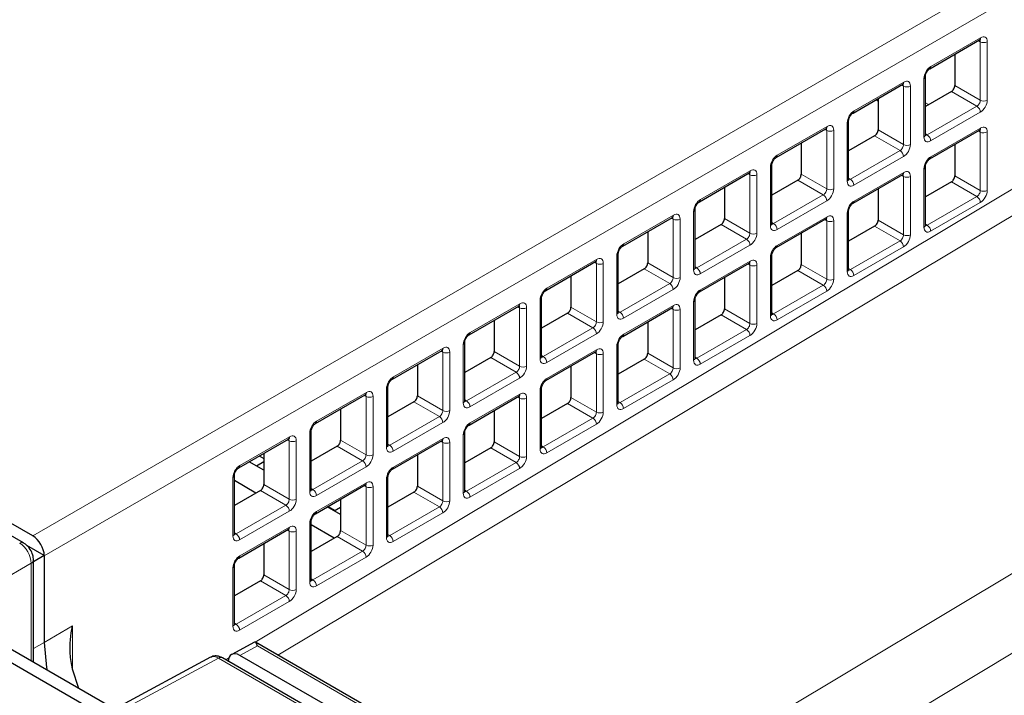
# Paper-space layout 'Blatt4' of a CAD drawing. Header units: millimetres. Extents: x 5 to 418, y 2 to 292.
# Tile 64 of 68: x 300 to 325, y 208 to 225. Entities that reach past the tile are written whole.
import ezdxf

# ---------------------------------------------------------------- set-up
doc = ezdxf.new("R2010")
doc.units = ezdxf.units.MM

psp = doc.layouts.new('Blatt4')

# ---------------------------------------------------------------- linework, layer by layer
at = {"color": 7, "linetype": 'Continuous', "lineweight": 25}
for p, q in [((259.497, 232.553), (305.318, 206.101)), ((300.651, 212.216), (270.387, 229.687)), ((300.426, 212.041), (269.963, 229.627)), ((322.722, 223.708), (323.945, 224.414)), ((323.338, 224.063), (323.338, 223.295)), ((322.613, 222.077), (322.613, 223.514)), ((320.833, 222.617), (322.056, 223.323)), ((323.253, 223.146), (322.613, 222.776)), ((321.449, 222.913), (321.397, 222.943)), ((321.449, 222.973), (321.449, 222.204)), ((320.724, 220.987), (320.724, 222.424)), ((318.944, 221.527), (320.167, 222.232)), ((322.722, 221.487), (323.945, 222.192)), ((321.364, 222.055), (320.724, 221.685)), ((319.56, 221.882), (319.56, 221.113)), ((323.338, 221.822), (323.321, 221.832)), ((323.338, 221.842), (323.338, 221.074)), ((318.834, 219.896), (318.834, 221.333)), ((322.613, 219.856), (322.613, 221.293)), ((317.055, 220.436), (318.277, 221.142)), ((319.475, 220.965), (318.834, 220.595)), ((320.833, 220.396), (322.056, 221.102)), ((317.671, 220.792), (317.671, 220.023)), ((321.449, 220.752), (321.449, 219.983)), ((323.253, 220.925), (322.613, 220.555)), ((316.945, 218.805), (316.945, 220.243)), ((315.166, 219.345), (316.388, 220.051)), ((318.944, 219.306), (320.167, 220.011)), ((320.724, 218.766), (320.724, 220.203)), ((317.586, 219.874), (316.945, 219.504)), ((321.364, 219.834), (320.724, 219.464)), ((315.781, 219.701), (315.781, 218.932)), ((319.56, 219.661), (319.56, 218.892)), ((315.056, 217.715), (315.056, 219.152)), ((318.834, 217.675), (318.834, 219.112)), ((313.276, 218.255), (314.499, 218.961)), ((315.697, 218.784), (315.056, 218.414)), ((317.055, 218.215), (318.277, 218.921)), ((313.892, 218.61), (313.892, 217.842)), ((317.671, 218.57), (317.671, 217.802)), ((319.475, 218.744), (318.834, 218.374)), ((313.167, 216.624), (313.167, 218.061)), ((311.387, 217.164), (312.61, 217.87)), ((315.166, 217.124), (316.388, 217.83)), ((316.945, 216.584), (316.945, 218.021)), ((313.807, 217.693), (313.167, 217.323)), ((317.586, 217.653), (316.945, 217.283)), ((312.003, 217.52), (312.003, 216.751)), ((315.781, 217.48), (315.781, 216.711)), ((311.278, 215.534), (311.278, 216.971)), ((315.056, 215.494), (315.056, 216.931)), ((309.498, 216.074), (310.721, 216.779)), ((311.918, 216.602), (311.278, 216.233)), ((313.276, 216.034), (314.499, 216.739)), ((310.114, 216.429), (310.114, 215.66)), ((313.892, 216.389), (313.892, 215.621)), ((315.697, 216.562), (315.056, 216.193)), ((309.388, 214.443), (309.388, 215.88)), ((307.609, 214.983), (308.831, 215.689)), ((311.387, 214.943), (312.61, 215.649)), ((313.167, 214.403), (313.167, 215.84)), ((310.029, 215.512), (309.388, 215.142)), ((313.807, 215.472), (313.167, 215.102)), ((308.225, 215.339), (308.225, 214.57)), ((312.003, 215.299), (312.003, 214.53)), ((307.499, 213.352), (307.499, 214.79)), ((311.278, 213.313), (311.278, 214.75)), ((305.72, 213.892), (306.942, 214.598)), ((308.14, 214.421), (307.499, 214.051)), ((309.498, 213.853), (310.721, 214.558)), ((306.221, 214.182), (306.336, 214.116)), ((306.336, 214.248), (306.336, 213.479)), ((310.114, 214.208), (310.114, 213.439)), ((311.918, 214.381), (311.278, 214.011)), ((306.336, 213.83), (305.974, 214.039)), ((306.336, 214.035), (306.158, 213.933)), ((305.61, 212.262), (305.61, 213.699)), ((306.143, 213.269), (305.61, 213.577)), ((307.609, 212.762), (308.831, 213.468)), ((309.388, 212.222), (309.388, 213.659)), ((306.251, 213.331), (305.61, 212.961)), ((310.029, 213.291), (309.388, 212.921)), ((308.225, 213.117), (308.225, 212.349)), ((308.225, 212.74), (307.898, 212.929)), ((307.917, 212.94), (308.087, 212.842)), ((308.067, 212.831), (308.225, 212.922)), ((307.499, 211.131), (307.499, 212.568)), ((308.067, 212.158), (307.499, 212.486)), ((305.72, 211.671), (306.942, 212.377)), ((306.336, 212.027), (306.336, 211.258)), ((308.14, 212.2), (307.499, 211.83)), ((300.934, 211.732), (300.502, 211.981)), ((300.933, 211.731), (300.668, 211.578)), ((300.668, 209.107), (300.668, 211.623)), ((300.933, 211.731), (300.934, 211.732)), ((300.934, 211.726), (300.934, 209.592)), ((305.61, 210.041), (305.61, 211.478)), ((306.251, 211.109), (305.61, 210.74)), ((302.461, 208.072), (298.276, 210.488)), ((306.108, 209.601), (305.546, 209.299)), ((308.8, 208.061), (306.131, 209.601)), ((305.026, 209.231), (302.716, 207.989)), ((308.105, 207.608), (305.318, 209.217)), ((308.283, 207.81), (305.742, 209.277)), ((301.784, 208.462), (301.629, 208.94))]:
    psp.add_line(p, q, dxfattribs=at)
at = {"color": 7, "linetype": 'Continuous', "lineweight": 18}
for p, q in [((300.651, 212.216), (326.504, 227.14)), ((326.786, 226.65), (300.934, 211.726)), ((322.749, 223.764), (323.971, 224.469)), ((323.964, 224.37), (323.917, 224.397)), ((323.964, 222.933), (323.964, 224.37)), ((324.135, 224.371), (324.135, 222.934)), ((320.859, 222.673), (322.082, 223.379)), ((322.579, 222.029), (322.579, 223.466)), ((322.075, 223.28), (322.028, 223.307)), ((322.075, 221.843), (322.075, 223.28)), ((322.246, 223.281), (322.246, 221.844)), ((323.881, 222.784), (323.253, 223.146)), ((323.338, 223.295), (323.964, 222.933)), ((322.613, 222.87), (322.694, 222.823)), ((322.658, 222.078), (323.881, 222.784)), ((323.965, 222.637), (322.743, 221.931)), ((318.97, 221.582), (320.193, 222.288)), ((320.186, 222.189), (320.139, 222.216)), ((320.186, 220.752), (320.186, 222.189)), ((320.357, 222.19), (320.357, 220.753)), ((320.69, 220.939), (320.69, 222.376)), ((321.449, 222.204), (322.075, 221.843)), ((322.749, 221.542), (323.971, 222.248)), ((323.964, 222.149), (323.917, 222.176)), ((306.123, 209.604), (326.786, 221.964)), ((321.991, 221.693), (321.364, 222.055)), ((322.613, 222.104), (322.658, 222.078)), ((323.964, 220.712), (323.964, 222.149)), ((324.135, 222.15), (324.135, 220.713)), ((320.769, 220.987), (321.991, 221.693)), ((327.057, 221.473), (306.68, 209.284)), ((322.076, 221.546), (320.854, 220.841)), ((317.081, 220.492), (318.304, 221.198)), ((318.801, 219.848), (318.801, 221.285)), ((322.579, 219.808), (322.579, 221.245)), ((318.296, 221.099), (318.25, 221.126)), ((318.296, 219.662), (318.296, 221.099)), ((318.468, 221.1), (318.468, 219.662)), ((320.102, 220.603), (319.475, 220.965)), ((319.56, 221.113), (320.186, 220.752)), ((320.724, 221.014), (320.769, 220.987)), ((320.859, 220.452), (322.082, 221.158)), ((322.075, 221.059), (322.028, 221.086)), ((322.075, 219.622), (322.075, 221.059)), ((322.246, 221.06), (322.246, 219.623)), ((323.338, 221.074), (323.964, 220.712)), ((323.881, 220.563), (323.253, 220.925)), ((318.88, 219.897), (320.102, 220.603)), ((322.658, 219.857), (323.881, 220.563)), ((320.187, 220.456), (318.964, 219.75)), ((323.965, 220.416), (322.743, 219.71)), ((315.192, 219.401), (316.415, 220.107)), ((316.407, 220.008), (316.36, 220.035)), ((316.407, 218.571), (316.407, 220.008)), ((316.578, 220.009), (316.578, 218.572)), ((316.911, 218.757), (316.911, 220.194)), ((317.671, 220.023), (318.296, 219.662)), ((318.97, 219.361), (320.193, 220.067)), ((320.186, 219.968), (320.139, 219.995)), ((320.69, 218.717), (320.69, 220.155)), ((321.449, 219.983), (322.075, 219.622)), ((318.213, 219.512), (317.586, 219.874)), ((318.834, 219.923), (318.88, 219.897)), ((320.186, 218.531), (320.186, 219.968)), ((320.357, 219.969), (320.357, 218.532)), ((321.991, 219.472), (321.364, 219.834)), ((322.613, 219.883), (322.658, 219.857)), ((316.99, 218.806), (318.213, 219.512)), ((318.298, 219.365), (317.075, 218.659)), ((320.769, 218.766), (321.991, 219.472)), ((322.076, 219.325), (320.854, 218.619)), ((313.303, 218.311), (314.525, 219.016)), ((315.022, 217.667), (315.022, 219.104)), ((318.801, 217.627), (318.801, 219.064)), ((309.889, 202.395), (337.388, 218.856)), ((314.518, 218.918), (314.471, 218.945)), ((314.518, 217.48), (314.518, 218.918)), ((314.689, 218.918), (314.689, 217.481)), ((316.324, 218.421), (315.697, 218.784)), ((315.781, 218.932), (316.407, 218.571)), ((316.945, 218.832), (316.99, 218.806)), ((317.081, 218.271), (318.304, 218.976)), ((318.296, 218.878), (318.25, 218.905)), ((318.296, 217.441), (318.296, 218.878)), ((318.468, 218.878), (318.468, 217.441)), ((319.56, 218.892), (320.186, 218.531)), ((320.724, 218.793), (320.769, 218.766)), ((320.102, 218.382), (319.475, 218.744)), ((315.101, 217.716), (316.324, 218.421)), ((318.88, 217.676), (320.102, 218.382)), ((316.409, 218.275), (315.186, 217.569)), ((320.187, 218.235), (318.964, 217.529)), ((311.414, 217.22), (312.636, 217.926)), ((312.629, 217.827), (312.582, 217.854)), ((312.629, 216.39), (312.629, 217.827)), ((312.8, 217.828), (312.8, 216.391)), ((313.133, 216.576), (313.133, 218.013)), ((313.892, 217.842), (314.518, 217.48)), ((315.192, 217.18), (316.415, 217.886)), ((316.407, 217.787), (316.36, 217.814)), ((316.911, 216.536), (316.911, 217.973)), ((317.671, 217.802), (318.296, 217.441)), ((314.435, 217.331), (313.807, 217.693)), ((315.056, 217.742), (315.101, 217.716)), ((316.407, 216.35), (316.407, 217.787)), ((316.578, 217.788), (316.578, 216.351)), ((318.213, 217.291), (317.586, 217.653)), ((318.834, 217.702), (318.88, 217.676)), ((338.225, 217.396), (310.106, 200.564)), ((313.212, 216.625), (314.435, 217.331)), ((314.52, 217.184), (313.297, 216.478)), ((316.99, 216.585), (318.213, 217.291)), ((318.298, 217.144), (317.075, 216.438)), ((309.524, 216.129), (310.747, 216.835)), ((311.244, 215.486), (311.244, 216.923)), ((315.022, 215.446), (315.022, 216.883)), ((310.74, 216.736), (310.693, 216.763)), ((310.74, 215.299), (310.74, 216.736)), ((310.911, 216.737), (310.911, 215.3)), ((312.545, 216.24), (311.918, 216.602)), ((312.003, 216.751), (312.629, 216.39)), ((313.167, 216.651), (313.212, 216.625)), ((313.303, 216.09), (314.525, 216.795)), ((314.518, 216.696), (314.471, 216.723)), ((314.518, 215.259), (314.518, 216.696)), ((314.689, 216.697), (314.689, 215.26)), ((315.781, 216.711), (316.407, 216.35)), ((316.945, 216.611), (316.99, 216.585)), ((316.324, 216.2), (315.697, 216.562)), ((311.323, 215.535), (312.545, 216.24)), ((315.101, 215.495), (316.324, 216.2)), ((312.63, 216.093), (311.408, 215.388)), ((316.409, 216.053), (315.186, 215.348)), ((307.635, 215.039), (308.858, 215.745)), ((308.85, 215.646), (308.804, 215.673)), ((308.85, 214.209), (308.85, 215.646)), ((309.022, 215.647), (309.022, 214.21)), ((309.355, 214.395), (309.355, 215.832)), ((310.114, 215.66), (310.74, 215.299)), ((311.414, 214.999), (312.636, 215.705)), ((312.629, 215.606), (312.582, 215.633)), ((313.133, 214.355), (313.133, 215.792)), ((313.892, 215.621), (314.518, 215.259)), ((310.656, 215.15), (310.029, 215.512)), ((311.278, 215.561), (311.323, 215.535)), ((312.629, 214.169), (312.629, 215.606)), ((312.8, 215.607), (312.8, 214.17)), ((314.435, 215.11), (313.807, 215.472)), ((315.056, 215.521), (315.101, 215.495)), ((309.434, 214.444), (310.656, 215.15)), ((310.741, 215.003), (309.519, 214.297)), ((313.212, 214.404), (314.435, 215.11)), ((314.52, 214.963), (313.297, 214.257)), ((305.746, 213.948), (306.969, 214.654)), ((307.466, 213.304), (307.466, 214.741)), ((311.244, 213.264), (311.244, 214.702)), ((306.961, 214.555), (306.914, 214.582)), ((306.961, 213.118), (306.961, 214.555)), ((307.132, 214.556), (307.132, 213.119)), ((308.767, 214.059), (308.14, 214.421)), ((308.225, 214.57), (308.85, 214.209)), ((309.388, 214.47), (309.434, 214.444)), ((309.524, 213.908), (310.747, 214.614)), ((310.74, 214.515), (310.693, 214.542)), ((310.74, 213.078), (310.74, 214.515)), ((310.911, 214.516), (310.911, 213.079)), ((312.003, 214.53), (312.629, 214.169)), ((313.167, 214.43), (313.212, 214.404)), ((312.545, 214.019), (311.918, 214.381)), ((307.545, 213.353), (308.767, 214.059)), ((311.323, 213.313), (312.545, 214.019)), ((308.852, 213.912), (307.629, 213.206)), ((312.63, 213.872), (311.408, 213.166)), ((305.576, 212.214), (305.576, 213.651)), ((306.336, 213.479), (306.961, 213.118)), ((307.635, 212.818), (308.858, 213.524)), ((308.85, 213.425), (308.804, 213.452)), ((309.355, 212.174), (309.355, 213.611)), ((310.114, 213.439), (310.74, 213.078)), ((306.878, 212.968), (306.251, 213.331)), ((307.499, 213.379), (307.545, 213.353)), ((308.85, 211.988), (308.85, 213.425)), ((309.022, 213.426), (309.022, 211.988)), ((310.656, 212.929), (310.029, 213.291)), ((311.278, 213.34), (311.323, 213.313)), ((305.655, 212.263), (306.878, 212.968)), ((306.963, 212.822), (305.74, 212.116)), ((309.434, 212.223), (310.656, 212.929)), ((310.741, 212.782), (309.519, 212.076)), ((307.466, 211.083), (307.466, 212.52)), ((305.61, 212.289), (305.655, 212.263)), ((305.746, 211.727), (306.969, 212.433)), ((306.961, 212.334), (306.914, 212.361)), ((306.961, 210.897), (306.961, 212.334)), ((307.132, 212.335), (307.132, 210.898)), ((308.225, 212.349), (308.85, 211.988)), ((309.388, 212.249), (309.434, 212.223)), ((308.767, 211.838), (308.14, 212.2)), ((307.545, 211.132), (308.767, 211.838)), ((300.612, 211.543), (298.53, 210.341)), ((300.612, 209.139), (300.612, 211.543)), ((308.852, 211.691), (307.629, 210.985)), ((305.576, 209.993), (305.576, 211.43)), ((306.336, 211.258), (306.961, 210.897)), ((306.878, 210.747), (306.251, 211.109)), ((307.499, 211.158), (307.545, 211.132)), ((305.655, 210.042), (306.878, 210.747)), ((306.963, 210.6), (305.74, 209.895)), ((305.61, 210.068), (305.655, 210.042)), ((300.934, 209.592), (301.626, 210.006)), ((301.626, 210.006), (301.626, 208.957)), ((300.668, 209.443), (300.934, 209.592)), ((306.176, 209.51), (305.742, 209.277)), ((308.702, 208.052), (306.176, 209.51)), ((305.221, 209.208), (302.914, 207.968)), ((308.007, 207.6), (305.221, 209.208)), ((305.398, 209.171), (305.477, 209.218))]:
    psp.add_line(p, q, dxfattribs=at)
at = {"color": 7, "linetype": 'Continuous', "lineweight": 25, "flags": 128}
psp.add_lwpolyline([(300.934, 209.592), (300.991, 208.978), (301.002, 208.914)], dxfattribs=at)
at = {"color": 7, "linetype": 'Continuous', "lineweight": 18}
for centre, radius, start, end in [((323.91, 224.464), 0.0613, 304.5144, 4.9737), ((324.049, 224.534), 0.184, 242.5588, 298.0185), ((322.686, 223.759), 0.0625, 305.2902, 4.3432), ((322.021, 223.373), 0.0613, 304.5144, 4.9737), ((322.554, 223.52), 0.0592, 295.3275, 355.3543), ((322.159, 223.443), 0.184, 242.5588, 298.0185), ((324.049, 223.097), 0.184, 242.5588, 298.0185), ((320.797, 222.668), 0.0625, 305.2902, 4.3432), ((323.786, 222.632), 0.179, 1.7215, 58.2785), ((320.665, 222.429), 0.0592, 295.3275, 355.3543), ((320.132, 222.283), 0.0613, 304.5144, 4.9737), ((320.27, 222.353), 0.184, 242.5588, 298.0185), ((323.912, 222.242), 0.0597, 303.6453, 5.8428), ((322.554, 222.083), 0.0594, 295.3879, 354.638), ((322.564, 221.926), 0.179, 1.7215, 58.2785), ((324.049, 222.313), 0.184, 242.5588, 298.0185), ((321.897, 221.541), 0.179, 1.7215, 58.2785), ((322.159, 222.006), 0.184, 242.5588, 298.0185), ((318.908, 221.578), 0.0625, 305.2902, 4.3432), ((322.686, 221.538), 0.0625, 305.2902, 4.3432), ((318.243, 221.192), 0.0613, 304.5144, 4.9737), ((318.775, 221.339), 0.0592, 295.3275, 355.3543), ((322.554, 221.299), 0.0592, 295.3275, 355.3543), ((318.381, 221.262), 0.184, 242.5588, 298.0185), ((320.664, 220.992), 0.0594, 295.3879, 354.638), ((320.675, 220.835), 0.179, 1.7215, 58.2785), ((322.023, 221.152), 0.0597, 303.6453, 5.8428), ((322.159, 221.222), 0.184, 242.5588, 298.0185), ((320.27, 220.915), 0.184, 242.5588, 298.0185), ((324.049, 220.876), 0.184, 242.5588, 298.0185), ((317.019, 220.487), 0.0625, 305.2902, 4.3432), ((320.008, 220.45), 0.179, 1.7215, 58.2785), ((323.786, 220.41), 0.179, 1.7215, 58.2785), ((316.886, 220.248), 0.0592, 295.3275, 355.3543), ((320.797, 220.447), 0.0625, 305.2902, 4.3432), ((316.353, 220.102), 0.0613, 304.5144, 4.9737), ((316.492, 220.171), 0.184, 242.5588, 298.0185), ((320.133, 220.061), 0.0597, 303.6453, 5.8428), ((320.665, 220.208), 0.0592, 295.3275, 355.3543), ((318.775, 219.902), 0.0594, 295.3879, 354.638), ((318.785, 219.745), 0.179, 1.7215, 58.2785), ((320.27, 220.131), 0.184, 242.5588, 298.0185), ((322.554, 219.862), 0.0594, 295.3879, 354.638), ((322.564, 219.705), 0.179, 1.7215, 58.2785), ((318.119, 219.36), 0.179, 1.7215, 58.2785), ((318.381, 219.825), 0.184, 242.5588, 298.0185), ((322.159, 219.785), 0.184, 242.5588, 298.0185), ((315.13, 219.396), 0.0625, 305.2902, 4.3432), ((318.908, 219.357), 0.0625, 305.2902, 4.3432), ((321.897, 219.32), 0.179, 1.7215, 58.2785), ((314.464, 219.011), 0.0613, 304.5144, 4.9737), ((314.997, 219.157), 0.0592, 295.3275, 355.3543), ((318.775, 219.117), 0.0592, 295.3275, 355.3543), ((314.603, 219.081), 0.184, 242.5588, 298.0185), ((316.886, 218.811), 0.0594, 295.3879, 354.638), ((316.896, 218.654), 0.179, 1.7215, 58.2785), ((318.244, 218.97), 0.0597, 303.6453, 5.8428), ((318.381, 219.041), 0.184, 242.5588, 298.0185), ((320.675, 218.614), 0.179, 1.7215, 58.2785), ((316.492, 218.734), 0.184, 242.5588, 298.0185), ((320.27, 218.694), 0.184, 242.5588, 298.0185), ((320.664, 218.771), 0.0594, 295.3879, 354.638), ((313.24, 218.306), 0.0625, 305.2902, 4.3432), ((316.23, 218.269), 0.179, 1.7215, 58.2785), ((320.008, 218.229), 0.179, 1.7215, 58.2785), ((313.108, 218.067), 0.0592, 295.3275, 355.3543), ((317.019, 218.266), 0.0625, 305.2902, 4.3432), ((312.575, 217.92), 0.0613, 304.5144, 4.9737), ((312.714, 217.99), 0.184, 242.5588, 298.0185), ((316.355, 217.88), 0.0597, 303.6453, 5.8428), ((316.886, 218.027), 0.0592, 295.3275, 355.3543), ((314.997, 217.72), 0.0594, 295.3879, 354.638), ((315.007, 217.563), 0.179, 1.7215, 58.2785), ((316.492, 217.95), 0.184, 242.5588, 298.0185), ((318.775, 217.681), 0.0594, 295.3879, 354.638), ((318.785, 217.523), 0.179, 1.7215, 58.2785), ((314.341, 217.179), 0.179, 1.7215, 58.2785), ((314.603, 217.644), 0.184, 242.5588, 298.0185), ((318.381, 217.604), 0.184, 242.5588, 298.0185), ((311.351, 217.215), 0.0625, 305.2902, 4.3432), ((315.13, 217.175), 0.0625, 305.2902, 4.3432), ((318.119, 217.139), 0.179, 1.7215, 58.2785), ((310.686, 216.83), 0.0613, 304.5144, 4.9737), ((311.219, 216.976), 0.0592, 295.3275, 355.3543), ((314.997, 216.936), 0.0592, 295.3275, 355.3543), ((310.824, 216.9), 0.184, 242.5588, 298.0185), ((313.108, 216.63), 0.0594, 295.3879, 354.638), ((313.118, 216.473), 0.179, 1.7215, 58.2785), ((314.466, 216.789), 0.0597, 303.6453, 5.8428), ((314.603, 216.86), 0.184, 242.5588, 298.0185), ((312.714, 216.553), 0.184, 242.5588, 298.0185), ((316.492, 216.513), 0.184, 242.5588, 298.0185), ((316.886, 216.59), 0.0594, 295.3879, 354.638), ((316.896, 216.433), 0.179, 1.7215, 58.2785), ((309.462, 216.125), 0.0625, 305.2902, 4.3432), ((312.451, 216.088), 0.179, 1.7215, 58.2785), ((316.23, 216.048), 0.179, 1.7215, 58.2785), ((309.329, 215.886), 0.0592, 295.3275, 355.3543), ((313.24, 216.085), 0.0625, 305.2902, 4.3432), ((308.797, 215.739), 0.0613, 304.5144, 4.9737), ((308.935, 215.809), 0.184, 242.5588, 298.0185), ((312.577, 215.699), 0.0597, 303.6453, 5.8428), ((313.108, 215.846), 0.0592, 295.3275, 355.3543), ((311.218, 215.539), 0.0594, 295.3879, 354.638), ((311.229, 215.382), 0.179, 1.7215, 58.2785), ((312.714, 215.769), 0.184, 242.5588, 298.0185), ((314.997, 215.499), 0.0594, 295.3879, 354.638), ((315.007, 215.342), 0.179, 1.7215, 58.2785), ((310.562, 214.997), 0.179, 1.7215, 58.2785), ((310.824, 215.462), 0.184, 242.5588, 298.0185), ((314.603, 215.423), 0.184, 242.5588, 298.0185), ((307.573, 215.034), 0.0625, 305.2902, 4.3432), ((311.351, 214.994), 0.0625, 305.2902, 4.3432), ((314.341, 214.957), 0.179, 1.7215, 58.2785), ((306.908, 214.649), 0.0613, 304.5144, 4.9737), ((307.44, 214.795), 0.0592, 295.3275, 355.3543), ((311.219, 214.755), 0.0592, 295.3275, 355.3543), ((307.046, 214.718), 0.184, 242.5588, 298.0185), ((309.329, 214.449), 0.0594, 295.3879, 354.638), ((309.34, 214.292), 0.179, 1.7215, 58.2785), ((310.688, 214.608), 0.0597, 303.6453, 5.8428), ((310.824, 214.678), 0.184, 242.5588, 298.0185), ((308.935, 214.372), 0.184, 242.5588, 298.0185), ((312.714, 214.332), 0.184, 242.5588, 298.0185), ((313.108, 214.409), 0.0594, 295.3879, 354.638), ((313.118, 214.252), 0.179, 1.7215, 58.2785), ((305.684, 213.943), 0.0625, 305.2902, 4.3432), ((308.673, 213.907), 0.179, 1.7215, 58.2785), ((312.451, 213.867), 0.179, 1.7215, 58.2785), ((305.551, 213.704), 0.0592, 295.3275, 355.3543), ((309.462, 213.904), 0.0625, 305.2902, 4.3432), ((308.798, 213.517), 0.0597, 303.6453, 5.8428), ((309.329, 213.664), 0.0592, 295.3275, 355.3543), ((307.44, 213.358), 0.0594, 295.3879, 354.638), ((307.45, 213.201), 0.179, 1.7215, 58.2785), ((308.935, 213.588), 0.184, 242.5588, 298.0185), ((311.218, 213.318), 0.0594, 295.3879, 354.638), ((311.229, 213.161), 0.179, 1.7215, 58.2785), ((306.784, 212.816), 0.179, 1.7215, 58.2785), ((307.046, 213.281), 0.184, 242.5588, 298.0185), ((310.824, 213.241), 0.184, 242.5588, 298.0185), ((307.573, 212.813), 0.0625, 305.2902, 4.3432), ((310.562, 212.776), 0.179, 1.7215, 58.2785), ((307.44, 212.574), 0.0592, 295.3275, 355.3543), ((305.551, 212.267), 0.0594, 295.3879, 354.638), ((305.561, 212.11), 0.179, 1.7215, 58.2785), ((306.909, 212.427), 0.0597, 303.6453, 5.8428), ((307.046, 212.497), 0.184, 242.5588, 298.0185), ((300.385, 211.951), 0.099, 65.3735, 124.603), ((308.935, 212.151), 0.184, 242.5588, 298.0185), ((309.329, 212.228), 0.0594, 295.3879, 354.638), ((309.34, 212.071), 0.179, 1.7215, 58.2785), ((308.673, 211.686), 0.179, 1.7215, 58.2785), ((300.569, 211.632), 0.099, 295.3886, 354.63), ((305.684, 211.722), 0.0625, 305.2902, 4.3432), ((305.551, 211.483), 0.0592, 295.3275, 355.3543), ((307.44, 211.137), 0.0594, 295.3879, 354.638), ((307.45, 210.98), 0.179, 1.7215, 58.2785), ((307.046, 211.06), 0.184, 242.5588, 298.0185), ((306.784, 210.595), 0.179, 1.7215, 58.2785), ((305.551, 210.046), 0.0594, 295.3879, 354.638), ((305.561, 209.889), 0.179, 1.7215, 58.2785), ((305.277, 209.127), 0.099, 65.3602, 124.6041)]:
    psp.add_arc(centre, radius, start, end, dxfattribs=at)
for centre, major_axis, ratio, start_param, end_param in [((323.882, 224.32), (0.057, 0.106), 0.556897, 5.481434, 6.259741), ((323.968, 224.272), (0.117, 0.21), 0.567218, 5.489279, 7.042622), ((322.746, 223.566), (0.117, 0.21), 0.567218, 0.759436, 2.347686), ((322.079, 223.181), (0.117, 0.21), 0.567218, 5.489279, 7.042622), ((321.993, 223.229), (0.057, 0.106), 0.556897, 5.481434, 6.259741), ((323.882, 222.883), (0.057, 0.106), 0.556897, 3.893185, 5.481434), ((323.968, 222.835), (0.117, 0.21), 0.567218, 3.901029, 5.489279), ((320.857, 222.475), (0.117, 0.21), 0.567218, 0.759436, 2.347686), ((320.104, 222.139), (0.057, 0.106), 0.556897, 5.481434, 6.259741), ((320.19, 222.09), (0.117, 0.21), 0.567218, 5.489279, 7.042622), ((323.882, 222.099), (0.057, 0.106), 0.556897, 5.481434, 6.258916), ((323.968, 222.051), (0.117, 0.21), 0.567218, 5.489279, 7.042622), ((322.746, 222.129), (0.117, 0.21), 0.567218, 2.347686, 3.901029), ((322.659, 222.177), (0.057, 0.106), 0.556897, 3.118148, 3.893185), ((321.993, 221.792), (0.057, 0.106), 0.556897, 3.893185, 5.481434), ((322.079, 221.744), (0.117, 0.21), 0.567218, 3.901029, 5.489279), ((318.967, 221.385), (0.117, 0.21), 0.567218, 0.759436, 2.347686), ((322.746, 221.345), (0.117, 0.21), 0.567218, 0.759436, 2.347686), ((318.301, 221), (0.117, 0.21), 0.567218, 5.489279, 7.042622), ((322.079, 220.96), (0.117, 0.21), 0.567218, 5.489279, 7.042622), ((318.214, 221.048), (0.057, 0.106), 0.556897, 5.481434, 6.259741), ((320.77, 221.086), (0.057, 0.106), 0.556897, 3.118148, 3.893185), ((321.993, 221.008), (0.057, 0.106), 0.556897, 5.481434, 6.258916), ((320.104, 220.702), (0.057, 0.106), 0.556897, 3.893185, 5.481434), ((320.19, 220.653), (0.117, 0.21), 0.567218, 3.901029, 5.489279), ((320.857, 221.038), (0.117, 0.21), 0.567218, 2.347686, 3.901029), ((323.882, 220.662), (0.057, 0.106), 0.556897, 3.893185, 5.481434), ((323.968, 220.614), (0.117, 0.21), 0.567218, 3.901029, 5.489279), ((317.078, 220.294), (0.117, 0.21), 0.567218, 0.759436, 2.347686), ((320.857, 220.254), (0.117, 0.21), 0.567218, 0.759436, 2.347686), ((316.325, 219.957), (0.057, 0.106), 0.556897, 5.481434, 6.259741), ((316.412, 219.909), (0.117, 0.21), 0.567218, 5.489279, 7.042622), ((320.104, 219.918), (0.057, 0.106), 0.556897, 5.481434, 6.258916), ((320.19, 219.869), (0.117, 0.21), 0.567218, 5.489279, 7.042622), ((318.967, 219.948), (0.117, 0.21), 0.567218, 2.347686, 3.901029), ((318.881, 219.996), (0.057, 0.106), 0.556897, 3.118148, 3.893185), ((322.746, 219.908), (0.117, 0.21), 0.567218, 2.347686, 3.901029), ((322.659, 219.956), (0.057, 0.106), 0.556897, 3.118148, 3.893185), ((318.214, 219.611), (0.057, 0.106), 0.556897, 3.893185, 5.481434), ((318.301, 219.563), (0.117, 0.21), 0.567218, 3.901029, 5.489279), ((321.993, 219.571), (0.057, 0.106), 0.556897, 3.893185, 5.481434), ((322.079, 219.523), (0.117, 0.21), 0.567218, 3.901029, 5.489279), ((315.189, 219.204), (0.117, 0.21), 0.567218, 0.759436, 2.347686), ((318.967, 219.164), (0.117, 0.21), 0.567218, 0.759436, 2.347686), ((314.522, 218.819), (0.117, 0.21), 0.567218, 5.489279, 7.042622), ((318.301, 218.779), (0.117, 0.21), 0.567218, 5.489279, 7.042622), ((314.436, 218.867), (0.057, 0.106), 0.556897, 5.481434, 6.259741), ((316.992, 218.905), (0.057, 0.106), 0.556897, 3.118148, 3.893185), ((318.214, 218.827), (0.057, 0.106), 0.556897, 5.481434, 6.258916), ((320.77, 218.865), (0.057, 0.106), 0.556897, 3.118148, 3.893185), ((316.325, 218.52), (0.057, 0.106), 0.556897, 3.893185, 5.481434), ((316.412, 218.472), (0.117, 0.21), 0.567218, 3.901029, 5.489279), ((317.078, 218.857), (0.117, 0.21), 0.567218, 2.347686, 3.901029), ((320.104, 218.48), (0.057, 0.106), 0.556897, 3.893185, 5.481434), ((320.19, 218.432), (0.117, 0.21), 0.567218, 3.901029, 5.489279), ((320.857, 218.817), (0.117, 0.21), 0.567218, 2.347686, 3.901029), ((313.3, 218.113), (0.117, 0.21), 0.567218, 0.759436, 2.347686), ((317.078, 218.073), (0.117, 0.21), 0.567218, 0.759436, 2.347686), ((312.547, 217.776), (0.057, 0.106), 0.556897, 5.481434, 6.259741), ((312.633, 217.728), (0.117, 0.21), 0.567218, 5.489279, 7.042622), ((316.325, 217.736), (0.057, 0.106), 0.556897, 5.481434, 6.258916), ((316.412, 217.688), (0.117, 0.21), 0.567218, 5.489279, 7.042622), ((315.189, 217.766), (0.117, 0.21), 0.567218, 2.347686, 3.901029), ((315.103, 217.815), (0.057, 0.106), 0.556897, 3.118148, 3.893185), ((318.967, 217.727), (0.117, 0.21), 0.567218, 2.347686, 3.901029), ((318.881, 217.775), (0.057, 0.106), 0.556897, 3.118148, 3.893185), ((314.436, 217.43), (0.057, 0.106), 0.556897, 3.893185, 5.481434), ((314.522, 217.382), (0.117, 0.21), 0.567218, 3.901029, 5.489279), ((318.214, 217.39), (0.057, 0.106), 0.556897, 3.893185, 5.481434), ((318.301, 217.342), (0.117, 0.21), 0.567218, 3.901029, 5.489279), ((311.411, 217.022), (0.117, 0.21), 0.567218, 0.759436, 2.347686), ((315.189, 216.982), (0.117, 0.21), 0.567218, 0.759436, 2.347686), ((310.744, 216.637), (0.117, 0.21), 0.567218, 5.489279, 7.042622), ((314.522, 216.598), (0.117, 0.21), 0.567218, 5.489279, 7.042622), ((310.658, 216.686), (0.057, 0.106), 0.556897, 5.481434, 6.259741), ((313.214, 216.724), (0.057, 0.106), 0.556897, 3.118148, 3.893185), ((314.436, 216.646), (0.057, 0.106), 0.556897, 5.481434, 6.258916), ((312.547, 216.339), (0.057, 0.106), 0.556897, 3.893185, 5.481434), ((312.633, 216.291), (0.117, 0.21), 0.567218, 3.901029, 5.489279), ((313.3, 216.676), (0.117, 0.21), 0.567218, 2.347686, 3.901029), ((316.325, 216.299), (0.057, 0.106), 0.556897, 3.893185, 5.481434), ((316.412, 216.251), (0.117, 0.21), 0.567218, 3.901029, 5.489279), ((317.078, 216.636), (0.117, 0.21), 0.567218, 2.347686, 3.901029), ((316.992, 216.684), (0.057, 0.106), 0.556897, 3.118148, 3.893185), ((309.521, 215.932), (0.117, 0.21), 0.567218, 0.759436, 2.347686), ((313.3, 215.892), (0.117, 0.21), 0.567218, 0.759436, 2.347686), ((308.769, 215.595), (0.057, 0.106), 0.556897, 5.481434, 6.259741), ((308.855, 215.547), (0.117, 0.21), 0.567218, 5.489279, 7.042622), ((312.547, 215.555), (0.057, 0.106), 0.556897, 5.481434, 6.258916), ((312.633, 215.507), (0.117, 0.21), 0.567218, 5.489279, 7.042622), ((311.411, 215.585), (0.117, 0.21), 0.567218, 2.347686, 3.901029), ((311.324, 215.633), (0.057, 0.106), 0.556897, 3.118148, 3.893185), ((315.189, 215.545), (0.117, 0.21), 0.567218, 2.347686, 3.901029), ((315.103, 215.593), (0.057, 0.106), 0.556897, 3.118148, 3.893185), ((310.658, 215.249), (0.057, 0.106), 0.556897, 3.893185, 5.481434), ((310.744, 215.2), (0.117, 0.21), 0.567218, 3.901029, 5.489279), ((314.436, 215.209), (0.057, 0.106), 0.556897, 3.893185, 5.481434), ((314.522, 215.161), (0.117, 0.21), 0.567218, 3.901029, 5.489279), ((307.632, 214.841), (0.117, 0.21), 0.567218, 0.759436, 2.347686), ((311.411, 214.801), (0.117, 0.21), 0.567218, 0.759436, 2.347686), ((306.966, 214.456), (0.117, 0.21), 0.567218, 5.489279, 7.042622), ((310.744, 214.416), (0.117, 0.21), 0.567218, 5.489279, 7.042622), ((306.879, 214.504), (0.057, 0.106), 0.556897, 5.481434, 6.259741), ((309.435, 214.543), (0.057, 0.106), 0.556897, 3.118148, 3.893185), ((310.658, 214.465), (0.057, 0.106), 0.556897, 5.481434, 6.258916), ((308.769, 214.158), (0.057, 0.106), 0.556897, 3.893185, 5.481434), ((308.855, 214.11), (0.117, 0.21), 0.567218, 3.901029, 5.489279), ((309.521, 214.495), (0.117, 0.21), 0.567218, 2.347686, 3.901029), ((312.547, 214.118), (0.057, 0.106), 0.556897, 3.893185, 5.481434), ((312.633, 214.07), (0.117, 0.21), 0.567218, 3.901029, 5.489279), ((313.3, 214.455), (0.117, 0.21), 0.567218, 2.347686, 3.901029), ((313.214, 214.503), (0.057, 0.106), 0.556897, 3.118148, 3.893185), ((305.743, 213.751), (0.117, 0.21), 0.567218, 0.759436, 2.347686), ((309.521, 213.711), (0.117, 0.21), 0.567218, 0.759436, 2.347686), ((308.769, 213.374), (0.057, 0.106), 0.556897, 5.481434, 6.258916), ((308.855, 213.326), (0.117, 0.21), 0.567218, 5.489279, 7.042622), ((307.632, 213.404), (0.117, 0.21), 0.567218, 2.347686, 3.901029), ((307.546, 213.452), (0.057, 0.106), 0.556897, 3.118148, 3.893185), ((311.411, 213.364), (0.117, 0.21), 0.567218, 2.347686, 3.901029), ((311.324, 213.412), (0.057, 0.106), 0.556897, 3.118148, 3.893185), ((306.879, 213.067), (0.057, 0.106), 0.556897, 3.893185, 5.481434), ((306.966, 213.019), (0.117, 0.21), 0.567218, 3.901029, 5.489279), ((310.658, 213.027), (0.057, 0.106), 0.556897, 3.893185, 5.481434), ((310.744, 212.979), (0.117, 0.21), 0.567218, 3.901029, 5.489279), ((307.632, 212.62), (0.117, 0.21), 0.567218, 0.759436, 2.347686), ((306.966, 212.235), (0.117, 0.21), 0.567218, 5.489279, 7.042622), ((305.657, 212.362), (0.057, 0.106), 0.556897, 3.118148, 3.893185), ((306.879, 212.283), (0.057, 0.106), 0.556897, 5.481434, 6.258916), ((300.326, 211.705), (-0.2, 0.346), 0.587456, 3.927225, 5.497717), ((305.743, 212.313), (0.117, 0.21), 0.567218, 2.347686, 3.901029), ((308.769, 211.937), (0.057, 0.106), 0.556897, 3.893185, 5.481434), ((308.855, 211.889), (0.117, 0.21), 0.567218, 3.901029, 5.489279), ((309.521, 212.274), (0.117, 0.21), 0.567218, 2.347686, 3.901029), ((309.435, 212.322), (0.057, 0.106), 0.556897, 3.118148, 3.893185), ((305.743, 211.529), (0.117, 0.21), 0.567218, 0.759436, 2.347686), ((307.632, 211.183), (0.117, 0.21), 0.567218, 2.347686, 3.901029), ((307.546, 211.231), (0.057, 0.106), 0.556897, 3.118148, 3.893185), ((306.879, 210.846), (0.057, 0.106), 0.556897, 3.893185, 5.481434), ((306.966, 210.798), (0.117, 0.21), 0.567218, 3.901029, 5.489279), ((305.743, 210.092), (0.117, 0.21), 0.567218, 2.347686, 3.901029), ((305.657, 210.14), (0.057, 0.106), 0.556897, 3.118148, 3.893185), ((305.219, 208.88), (-0.195, 0.349), 0.577293, 5.506744, 6.274459)]:
    psp.add_ellipse(centre, major_axis=major_axis, ratio=ratio, start_param=start_param, end_param=end_param, dxfattribs=at)
at = {"color": 7, "linetype": 'Continuous', "lineweight": 25}
for centre, major_axis, ratio, start_param, end_param in [((323.255, 223.245), (0.058, 0.105), 0.567218, 3.901029, 5.489279), ((321.366, 222.154), (0.058, 0.105), 0.567218, 3.901029, 5.489279), ((319.476, 221.064), (0.058, 0.105), 0.567218, 3.901029, 5.489279), ((323.255, 221.024), (0.058, 0.105), 0.567218, 3.901029, 5.489279), ((317.587, 219.973), (0.058, 0.105), 0.567218, 3.901029, 5.489279), ((321.366, 219.933), (0.058, 0.105), 0.567218, 3.901029, 5.489279), ((315.698, 218.882), (0.058, 0.105), 0.567218, 3.901029, 5.489279), ((319.476, 218.843), (0.058, 0.105), 0.567218, 3.901029, 5.489279), ((313.809, 217.792), (0.058, 0.105), 0.567218, 3.901029, 5.489279), ((317.587, 217.752), (0.058, 0.105), 0.567218, 3.901029, 5.489279), ((311.92, 216.701), (0.058, 0.105), 0.567218, 3.901029, 5.489279), ((315.698, 216.661), (0.058, 0.105), 0.567218, 3.901029, 5.489279), ((310.031, 215.611), (0.058, 0.105), 0.567218, 3.901029, 5.489279), ((313.809, 215.571), (0.058, 0.105), 0.567218, 3.901029, 5.489279), ((308.141, 214.52), (0.058, 0.105), 0.567218, 3.901029, 5.489279), ((311.92, 214.48), (0.058, 0.105), 0.567218, 3.901029, 5.489279), ((306.252, 213.429), (0.058, 0.105), 0.567218, 3.901029, 5.489279), ((310.031, 213.39), (0.058, 0.105), 0.567218, 3.901029, 5.489279), ((308.141, 212.299), (0.058, 0.105), 0.567218, 3.901029, 5.489279), ((300.651, 211.889), (-0.2, 0.346), 0.577557, 3.944525, 5.497716), ((292.689, 207.293), (8.244, 4.438), 0.030727, 6.266645, 6.283799), ((306.252, 211.208), (0.058, 0.105), 0.567218, 3.901029, 5.489279), ((305.742, 208.95), (-0.2, 0.347), 0.577206, 5.498021, 7.051211)]:
    psp.add_ellipse(centre, major_axis=major_axis, ratio=ratio, start_param=start_param, end_param=end_param, dxfattribs=at)
for points, knots in [([(323.945, 224.414), (323.951, 224.416), (323.959, 224.42), (323.958, 224.42), (323.957, 224.419)], [0, 0, 0, 0, 0.6609905, 1, 1, 1, 1]), ([(322.613, 223.514), (322.613, 223.524), (322.614, 223.542), (322.626, 223.582), (322.646, 223.625), (322.672, 223.664), (322.701, 223.694), (322.715, 223.703), (322.722, 223.708)], [0, 0, 0, 0, 0.157389, 0.3192015, 0.4967793, 0.6828964, 0.8476617, 1, 1, 1, 1]), ([(322.056, 223.323), (322.061, 223.325), (322.07, 223.329), (322.069, 223.329), (322.068, 223.329)], [0, 0, 0, 0, 0.6609905, 1, 1, 1, 1]), ([(320.724, 222.424), (320.724, 222.433), (320.725, 222.452), (320.736, 222.492), (320.756, 222.534), (320.783, 222.574), (320.812, 222.603), (320.826, 222.613), (320.833, 222.617)], [0, 0, 0, 0, 0.157389, 0.319201, 0.496779, 0.682896, 0.847662, 1, 1, 1, 1]), ([(320.167, 222.232), (320.172, 222.235), (320.181, 222.239), (320.179, 222.238), (320.179, 222.238)], [0, 0, 0, 0, 0.6609905, 1, 1, 1, 1]), ([(323.945, 222.192), (323.951, 222.195), (323.959, 222.199), (323.958, 222.199), (323.957, 222.198)], [0, 0, 0, 0, 0.6609905, 1, 1, 1, 1]), ([(322.615, 222.059), (322.614, 222.06), (322.614, 222.061), (322.613, 222.073), (322.613, 222.077)], [0, 0, 0, 0, 0.589743, 1, 1, 1, 1]), ([(318.834, 221.333), (318.835, 221.342), (318.836, 221.361), (318.847, 221.401), (318.867, 221.444), (318.894, 221.483), (318.922, 221.512), (318.937, 221.522), (318.944, 221.527)], [0, 0, 0, 0, 0.157389, 0.3192015, 0.4967793, 0.6828964, 0.8476617, 1, 1, 1, 1]), ([(322.613, 221.293), (322.613, 221.302), (322.614, 221.321), (322.626, 221.361), (322.646, 221.404), (322.672, 221.443), (322.701, 221.473), (322.715, 221.482), (322.722, 221.487)], [0, 0, 0, 0, 0.157389, 0.319201, 0.496779, 0.682896, 0.847662, 1, 1, 1, 1]), ([(318.277, 221.142), (318.283, 221.144), (318.292, 221.148), (318.29, 221.148), (318.29, 221.148)], [0, 0, 0, 0, 0.660991, 1, 1, 1, 1]), ([(320.726, 220.969), (320.725, 220.969), (320.724, 220.971), (320.724, 220.982), (320.724, 220.987)], [0, 0, 0, 0, 0.589743, 1, 1, 1, 1]), ([(322.056, 221.102), (322.061, 221.104), (322.07, 221.108), (322.069, 221.108), (322.068, 221.108)], [0, 0, 0, 0, 0.6609905, 1, 1, 1, 1]), ([(316.945, 220.243), (316.946, 220.252), (316.947, 220.27), (316.958, 220.31), (316.978, 220.353), (317.005, 220.392), (317.033, 220.422), (317.048, 220.431), (317.055, 220.436)], [0, 0, 0, 0, 0.157389, 0.319201, 0.496779, 0.682896, 0.847662, 1, 1, 1, 1]), ([(320.724, 220.203), (320.724, 220.212), (320.725, 220.231), (320.736, 220.27), (320.756, 220.313), (320.783, 220.352), (320.812, 220.382), (320.826, 220.392), (320.833, 220.396)], [0, 0, 0, 0, 0.157389, 0.319201, 0.496779, 0.682896, 0.847662, 1, 1, 1, 1]), ([(316.388, 220.051), (316.394, 220.054), (316.402, 220.058), (316.401, 220.057), (316.401, 220.057)], [0, 0, 0, 0, 0.660991, 1, 1, 1, 1]), ([(320.167, 220.011), (320.172, 220.014), (320.181, 220.018), (320.179, 220.017), (320.179, 220.017)], [0, 0, 0, 0, 0.6609905, 1, 1, 1, 1]), ([(318.836, 219.878), (318.836, 219.879), (318.835, 219.88), (318.835, 219.891), (318.834, 219.896)], [0, 0, 0, 0, 0.589743, 1, 1, 1, 1]), ([(322.615, 219.838), (322.614, 219.839), (322.614, 219.84), (322.613, 219.852), (322.613, 219.856)], [0, 0, 0, 0, 0.589743, 1, 1, 1, 1]), ([(315.056, 219.152), (315.056, 219.161), (315.058, 219.18), (315.069, 219.22), (315.089, 219.263), (315.116, 219.302), (315.144, 219.331), (315.159, 219.341), (315.166, 219.345)], [0, 0, 0, 0, 0.157389, 0.319201, 0.496779, 0.682896, 0.847662, 1, 1, 1, 1]), ([(318.834, 219.112), (318.835, 219.121), (318.836, 219.14), (318.847, 219.18), (318.867, 219.223), (318.894, 219.262), (318.922, 219.291), (318.937, 219.301), (318.944, 219.306)], [0, 0, 0, 0, 0.157389, 0.319201, 0.496779, 0.682896, 0.847662, 1, 1, 1, 1]), ([(314.499, 218.961), (314.505, 218.963), (314.513, 218.967), (314.512, 218.967), (314.511, 218.967)], [0, 0, 0, 0, 0.660991, 1, 1, 1, 1]), ([(316.947, 218.787), (316.947, 218.788), (316.946, 218.79), (316.945, 218.801), (316.945, 218.805)], [0, 0, 0, 0, 0.589743, 1, 1, 1, 1]), ([(318.277, 218.921), (318.283, 218.923), (318.292, 218.927), (318.29, 218.927), (318.29, 218.927)], [0, 0, 0, 0, 0.660991, 1, 1, 1, 1]), ([(320.726, 218.748), (320.725, 218.748), (320.724, 218.75), (320.724, 218.761), (320.724, 218.766)], [0, 0, 0, 0, 0.589743, 1, 1, 1, 1]), ([(313.167, 218.061), (313.167, 218.071), (313.168, 218.089), (313.18, 218.129), (313.2, 218.172), (313.226, 218.211), (313.255, 218.241), (313.269, 218.25), (313.276, 218.255)], [0, 0, 0, 0, 0.157389, 0.319201, 0.496779, 0.682896, 0.847662, 1, 1, 1, 1]), ([(316.945, 218.021), (316.946, 218.031), (316.947, 218.049), (316.958, 218.089), (316.978, 218.132), (317.005, 218.171), (317.033, 218.201), (317.048, 218.21), (317.055, 218.215)], [0, 0, 0, 0, 0.157389, 0.3192015, 0.4967793, 0.6828964, 0.8476617, 1, 1, 1, 1]), ([(312.61, 217.87), (312.615, 217.873), (312.624, 217.876), (312.623, 217.876), (312.622, 217.876)], [0, 0, 0, 0, 0.660991, 1, 1, 1, 1]), ([(316.388, 217.83), (316.394, 217.833), (316.402, 217.836), (316.401, 217.836), (316.401, 217.836)], [0, 0, 0, 0, 0.660991, 1, 1, 1, 1]), ([(315.058, 217.697), (315.058, 217.698), (315.057, 217.699), (315.056, 217.71), (315.056, 217.715)], [0, 0, 0, 0, 0.589743, 1, 1, 1, 1]), ([(318.836, 217.657), (318.836, 217.658), (318.835, 217.659), (318.835, 217.67), (318.834, 217.675)], [0, 0, 0, 0, 0.589743, 1, 1, 1, 1]), ([(311.278, 216.971), (311.278, 216.98), (311.279, 216.999), (311.291, 217.039), (311.31, 217.081), (311.337, 217.121), (311.366, 217.15), (311.38, 217.16), (311.387, 217.164)], [0, 0, 0, 0, 0.157389, 0.319201, 0.496779, 0.682896, 0.847662, 1, 1, 1, 1]), ([(315.056, 216.931), (315.056, 216.94), (315.058, 216.959), (315.069, 216.999), (315.089, 217.042), (315.116, 217.081), (315.144, 217.11), (315.159, 217.12), (315.166, 217.124)], [0, 0, 0, 0, 0.157389, 0.319201, 0.496779, 0.682896, 0.847662, 1, 1, 1, 1]), ([(310.721, 216.779), (310.726, 216.782), (310.735, 216.786), (310.733, 216.785), (310.733, 216.785)], [0, 0, 0, 0, 0.6609905, 1, 1, 1, 1]), ([(313.169, 216.606), (313.168, 216.607), (313.168, 216.608), (313.167, 216.62), (313.167, 216.624)], [0, 0, 0, 0, 0.589743, 1, 1, 1, 1]), ([(314.499, 216.739), (314.505, 216.742), (314.513, 216.746), (314.512, 216.746), (314.511, 216.745)], [0, 0, 0, 0, 0.660991, 1, 1, 1, 1]), ([(316.947, 216.566), (316.947, 216.567), (316.946, 216.569), (316.945, 216.58), (316.945, 216.584)], [0, 0, 0, 0, 0.589743, 1, 1, 1, 1]), ([(309.388, 215.88), (309.389, 215.889), (309.39, 215.908), (309.401, 215.948), (309.421, 215.991), (309.448, 216.03), (309.477, 216.059), (309.491, 216.069), (309.498, 216.074)], [0, 0, 0, 0, 0.157389, 0.319201, 0.496779, 0.682896, 0.847662, 1, 1, 1, 1]), ([(313.167, 215.84), (313.167, 215.849), (313.168, 215.868), (313.18, 215.908), (313.2, 215.951), (313.226, 215.99), (313.255, 216.02), (313.269, 216.029), (313.276, 216.034)], [0, 0, 0, 0, 0.157389, 0.3192015, 0.4967793, 0.6828964, 0.8476617, 1, 1, 1, 1]), ([(308.831, 215.689), (308.837, 215.691), (308.846, 215.695), (308.844, 215.695), (308.844, 215.695)], [0, 0, 0, 0, 0.660991, 1, 1, 1, 1]), ([(312.61, 215.649), (312.615, 215.651), (312.624, 215.655), (312.623, 215.655), (312.622, 215.655)], [0, 0, 0, 0, 0.6609905, 1, 1, 1, 1]), ([(311.28, 215.516), (311.279, 215.516), (311.278, 215.518), (311.278, 215.529), (311.278, 215.534)], [0, 0, 0, 0, 0.589743, 1, 1, 1, 1]), ([(315.058, 215.476), (315.058, 215.477), (315.057, 215.478), (315.056, 215.489), (315.056, 215.494)], [0, 0, 0, 0, 0.589743, 1, 1, 1, 1]), ([(307.499, 214.79), (307.5, 214.799), (307.501, 214.817), (307.512, 214.857), (307.532, 214.9), (307.559, 214.939), (307.587, 214.969), (307.602, 214.978), (307.609, 214.983)], [0, 0, 0, 0, 0.157389, 0.319201, 0.496779, 0.682896, 0.847662, 1, 1, 1, 1]), ([(311.278, 214.75), (311.278, 214.759), (311.279, 214.778), (311.291, 214.817), (311.31, 214.86), (311.337, 214.899), (311.366, 214.929), (311.38, 214.939), (311.387, 214.943)], [0, 0, 0, 0, 0.157389, 0.319201, 0.496779, 0.682896, 0.847662, 1, 1, 1, 1]), ([(306.942, 214.598), (306.948, 214.601), (306.956, 214.605), (306.955, 214.604), (306.955, 214.604)], [0, 0, 0, 0, 0.660991, 1, 1, 1, 1]), ([(309.391, 214.425), (309.39, 214.426), (309.389, 214.427), (309.389, 214.438), (309.388, 214.443)], [0, 0, 0, 0, 0.5897428, 1, 1, 1, 1]), ([(310.721, 214.558), (310.726, 214.561), (310.735, 214.565), (310.733, 214.564), (310.733, 214.564)], [0, 0, 0, 0, 0.660991, 1, 1, 1, 1]), ([(313.169, 214.385), (313.168, 214.386), (313.168, 214.387), (313.167, 214.399), (313.167, 214.403)], [0, 0, 0, 0, 0.589743, 1, 1, 1, 1]), ([(305.61, 213.699), (305.611, 213.708), (305.612, 213.727), (305.623, 213.767), (305.643, 213.81), (305.67, 213.849), (305.698, 213.878), (305.713, 213.888), (305.72, 213.892)], [0, 0, 0, 0, 0.157389, 0.319201, 0.496779, 0.682896, 0.847662, 1, 1, 1, 1]), ([(309.388, 213.659), (309.389, 213.668), (309.39, 213.687), (309.401, 213.727), (309.421, 213.77), (309.448, 213.809), (309.477, 213.838), (309.491, 213.848), (309.498, 213.853)], [0, 0, 0, 0, 0.157389, 0.319201, 0.496779, 0.682896, 0.847662, 1, 1, 1, 1]), ([(308.831, 213.468), (308.837, 213.47), (308.846, 213.474), (308.844, 213.474), (308.844, 213.474)], [0, 0, 0, 0, 0.660991, 1, 1, 1, 1]), ([(307.501, 213.334), (307.501, 213.335), (307.5, 213.337), (307.499, 213.348), (307.499, 213.352)], [0, 0, 0, 0, 0.5897428, 1, 1, 1, 1]), ([(311.28, 213.295), (311.279, 213.295), (311.278, 213.297), (311.278, 213.308), (311.278, 213.313)], [0, 0, 0, 0, 0.589743, 1, 1, 1, 1]), ([(307.499, 212.568), (307.5, 212.578), (307.501, 212.596), (307.512, 212.636), (307.532, 212.679), (307.559, 212.718), (307.587, 212.748), (307.602, 212.757), (307.609, 212.762)], [0, 0, 0, 0, 0.157389, 0.319201, 0.496779, 0.682896, 0.847662, 1, 1, 1, 1]), ([(305.612, 212.244), (305.612, 212.245), (305.611, 212.246), (305.61, 212.257), (305.61, 212.262)], [0, 0, 0, 0, 0.589743, 1, 1, 1, 1]), ([(306.942, 212.377), (306.948, 212.38), (306.956, 212.383), (306.955, 212.383), (306.955, 212.383)], [0, 0, 0, 0, 0.660991, 1, 1, 1, 1]), ([(300.668, 211.623), (300.664, 211.664), (300.656, 211.752), (300.592, 211.887), (300.509, 211.987), (300.447, 212.028), (300.426, 212.041)], [0, 0, 0, 0, 0.249504, 0.542176, 0.84795, 1, 1, 1, 1]), ([(309.391, 212.204), (309.39, 212.205), (309.389, 212.206), (309.389, 212.217), (309.388, 212.222)], [0, 0, 0, 0, 0.589743, 1, 1, 1, 1]), ([(305.61, 211.478), (305.611, 211.487), (305.612, 211.506), (305.623, 211.546), (305.643, 211.589), (305.67, 211.628), (305.698, 211.657), (305.713, 211.667), (305.72, 211.671)], [0, 0, 0, 0, 0.157389, 0.319201, 0.496779, 0.682896, 0.847662, 1, 1, 1, 1]), ([(307.501, 211.113), (307.501, 211.114), (307.5, 211.116), (307.499, 211.127), (307.499, 211.131)], [0, 0, 0, 0, 0.5897428, 1, 1, 1, 1]), ([(301.629, 208.94), (301.606, 209.065), (301.54, 209.418), (301.584, 209.782), (301.626, 210.003), (301.626, 210.006)], [0, 0, 0, 0, 0.350629, 0.993747, 1, 1, 1, 1]), ([(305.612, 210.023), (305.612, 210.024), (305.611, 210.025), (305.61, 210.036), (305.61, 210.041)], [0, 0, 0, 0, 0.589743, 1, 1, 1, 1]), ([(306.176, 209.51), (306.176, 209.511), (306.174, 209.517), (306.171, 209.529), (306.165, 209.547), (306.158, 209.564), (306.151, 209.578), (306.143, 209.59), (306.136, 209.599), (306.128, 209.603), (306.121, 209.605), (306.115, 209.604), (306.11, 209.602), (306.108, 209.601)], [0, 0, 0, 0, 0.0071381, 0.0982997, 0.1897386, 0.3087028, 0.4283444, 0.519848, 0.6731955, 0.7586683, 0.8445792, 0.9320772, 1, 1, 1, 1]), ([(305.318, 209.217), (305.276, 209.235), (305.202, 209.268), (305.096, 209.265), (305.047, 209.237), (305.029, 209.227)], [0, 0, 0, 0, 0.4520171, 0.8017176, 1, 1, 1, 1])]:
    psp.add_open_spline(points, degree=3, knots=knots, dxfattribs=at)

doc.saveas('drawing.dxf')
